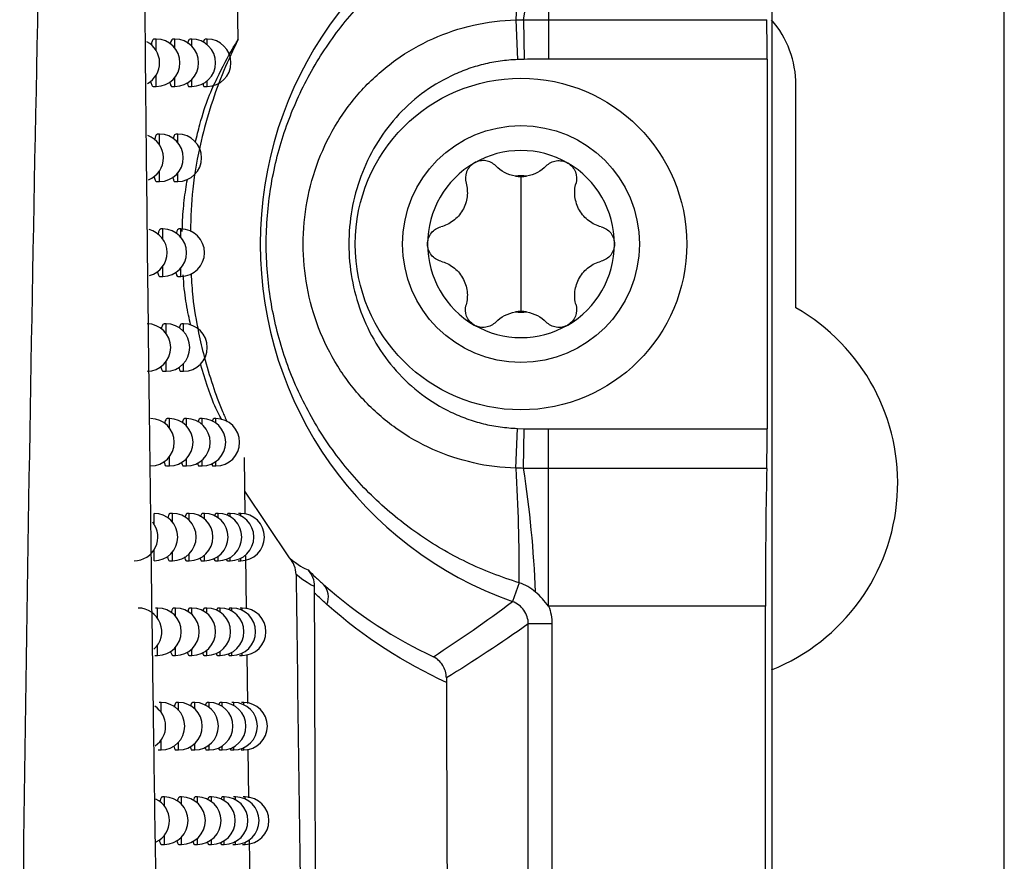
# Model space of a CAD drawing. Header units: millimetres. Extents: x -117 to 444, y -157 to 472.
# Tile 78 of 160: x 250 to 260, y 89 to 98. Entities that reach past the tile are written whole.
import ezdxf

# ---------------------------------------------------------------- set-up
doc = ezdxf.new("R2010")
doc.units = ezdxf.units.MM

msp = doc.modelspace()

# ---------------------------------------------------------------- linework, layer by layer
at = {"color": 7, "linetype": 'Continuous', "lineweight": 25}
for p, q in [((257.816, 235.613), (257.816, 80.569)), ((260.272, 80.569), (260.272, 235.569)), ((255.46, 99.414), (255.46, 97.959)), ((252.183, 97.75), (252.174, 98.27)), ((255.116, 97.957), (255.132, 97.538)), ((255.195, 97.958), (255.203, 97.54)), ((255.46, 97.959), (257.764, 97.959)), ((255.46, 97.959), (255.46, 97.543)), ((251.318, 97.754), (251.297, 97.754)), ((251.318, 97.632), (251.318, 97.754)), ((251.515, 97.754), (251.493, 97.754)), ((251.515, 97.658), (251.515, 97.754)), ((251.694, 97.754), (251.673, 97.754)), ((251.694, 97.678), (251.694, 97.754)), ((251.856, 97.754), (251.834, 97.754)), ((251.856, 97.695), (251.856, 97.754)), ((255.203, 97.54), (255.132, 97.538)), ((257.768, 97.543), (255.46, 97.543)), ((257.768, 97.543), (257.768, 93.64)), ((251.318, 97.254), (251.318, 97.376)), ((251.515, 97.254), (251.515, 97.35)), ((251.694, 97.254), (251.694, 97.33)), ((251.288, 97.254), (251.318, 97.254)), ((251.485, 97.254), (251.515, 97.254)), ((251.665, 97.254), (251.694, 97.254)), ((251.826, 97.254), (251.856, 97.254)), ((251.856, 97.254), (251.856, 97.313)), ((258.072, 94.917), (258.072, 97.269)), ((251.353, 96.751), (251.332, 96.751)), ((251.353, 96.636), (251.353, 96.751)), ((251.546, 96.751), (251.525, 96.751)), ((251.546, 96.66), (251.546, 96.751)), ((251.353, 96.251), (251.353, 96.367)), ((251.546, 96.251), (251.546, 96.342)), ((255.169, 96.304), (255.169, 95.591)), ((251.323, 96.251), (251.353, 96.251)), ((251.516, 96.251), (251.546, 96.251)), ((251.388, 95.75), (251.366, 95.75)), ((251.388, 95.641), (251.388, 95.75)), ((251.577, 95.75), (251.555, 95.75)), ((251.577, 95.664), (251.577, 95.75)), ((255.169, 95.591), (255.169, 94.879)), ((251.388, 95.25), (251.388, 95.358)), ((251.358, 95.25), (251.388, 95.25)), ((251.547, 95.25), (251.577, 95.25)), ((251.577, 95.25), (251.577, 95.336)), ((251.422, 94.749), (251.401, 94.749)), ((251.422, 94.646), (251.422, 94.749)), ((251.607, 94.749), (251.585, 94.749)), ((251.607, 94.667), (251.607, 94.749)), ((251.422, 94.249), (251.422, 94.351)), ((251.607, 94.249), (251.607, 94.33)), ((251.392, 94.249), (251.422, 94.249)), ((251.577, 94.249), (251.607, 94.249)), ((251.456, 93.749), (251.434, 93.749)), ((251.456, 93.651), (251.456, 93.749)), ((251.637, 93.749), (251.615, 93.749)), ((251.637, 93.671), (251.637, 93.749)), ((251.801, 93.749), (251.779, 93.749)), ((251.801, 93.687), (251.801, 93.749)), ((251.948, 93.749), (251.926, 93.749)), ((251.948, 93.7), (251.948, 93.749)), ((255.116, 93.226), (255.132, 93.645)), ((255.132, 93.645), (255.203, 93.642)), ((255.195, 93.224), (255.203, 93.642)), ((255.46, 93.224), (255.46, 93.64)), ((255.46, 93.64), (257.768, 93.64)), ((251.456, 93.249), (251.456, 93.346)), ((251.637, 93.249), (251.637, 93.326)), ((251.801, 93.249), (251.801, 93.31)), ((251.948, 93.249), (251.948, 93.297)), ((252.256, 92.74), (252.248, 93.338)), ((251.426, 93.249), (251.456, 93.249)), ((251.607, 93.249), (251.637, 93.249)), ((251.772, 93.249), (251.801, 93.249)), ((251.919, 93.249), (251.948, 93.249)), ((255.46, 91.769), (255.46, 93.224)), ((257.764, 93.224), (255.46, 93.224)), ((252.725, 92.278), (252.252, 92.982)), ((251.295, 92.634), (251.295, 92.749)), ((251.489, 92.749), (251.468, 92.749)), ((251.489, 92.657), (251.489, 92.749)), ((251.666, 92.749), (251.645, 92.749)), ((251.666, 92.676), (251.666, 92.749)), ((251.826, 92.749), (251.805, 92.749)), ((251.826, 92.691), (251.826, 92.749)), ((251.971, 92.749), (251.949, 92.749)), ((251.971, 92.703), (251.971, 92.749)), ((252.098, 92.749), (252.076, 92.749)), ((252.098, 92.714), (252.098, 92.749)), ((252.21, 92.749), (252.187, 92.749)), ((252.21, 92.723), (252.21, 92.749)), ((251.295, 92.249), (251.295, 92.364)), ((251.489, 92.249), (251.489, 92.341)), ((251.459, 92.249), (251.489, 92.249)), ((251.637, 92.249), (251.666, 92.249)), ((251.666, 92.249), (251.666, 92.323)), ((251.797, 92.249), (251.826, 92.249)), ((251.826, 92.249), (251.826, 92.307)), ((251.942, 92.249), (251.971, 92.249)), ((251.971, 92.249), (251.971, 92.295)), ((252.07, 92.249), (252.098, 92.249)), ((252.098, 92.249), (252.098, 92.284)), ((252.181, 92.249), (252.21, 92.249)), ((252.21, 92.249), (252.21, 92.275)), ((252.269, 91.742), (252.262, 92.302)), ((255.15, 92.017), (255.08, 91.818)), ((251.332, 91.75), (251.311, 91.75)), ((251.332, 91.642), (251.332, 91.75)), ((251.522, 91.75), (251.501, 91.75)), ((251.522, 91.663), (251.522, 91.75)), ((251.695, 91.75), (251.674, 91.75)), ((251.695, 91.681), (251.695, 91.75)), ((251.852, 91.75), (251.83, 91.75)), ((251.852, 91.695), (251.852, 91.75)), ((251.993, 91.75), (251.971, 91.75)), ((251.993, 91.707), (251.993, 91.75)), ((252.117, 91.75), (252.095, 91.75)), ((252.117, 91.717), (252.117, 91.75)), ((252.226, 91.75), (252.203, 91.75)), ((252.226, 91.726), (252.226, 91.75)), ((257.751, 91.769), (255.46, 91.769)), ((257.751, 80.635), (257.751, 91.769)), ((255.246, 83.14), (255.246, 91.582)), ((255.496, 91.582), (255.246, 91.582)), ((255.496, 91.582), (255.496, 82.89)), ((251.332, 91.25), (251.332, 91.359)), ((251.522, 91.25), (251.522, 91.338)), ((251.695, 91.25), (251.695, 91.32)), ((251.852, 91.25), (251.852, 91.306)), ((251.993, 91.25), (251.993, 91.294)), ((252.117, 91.25), (252.117, 91.284)), ((251.302, 91.25), (251.332, 91.25)), ((251.492, 91.25), (251.522, 91.25)), ((251.666, 91.25), (251.695, 91.25)), ((251.823, 91.25), (251.852, 91.25)), ((251.964, 91.25), (251.993, 91.25)), ((252.089, 91.25), (252.117, 91.25)), ((252.197, 91.25), (252.226, 91.25)), ((252.226, 91.25), (252.226, 91.275)), ((252.283, 90.744), (252.276, 91.261)), ((251.369, 90.753), (251.347, 90.753)), ((251.369, 90.65), (251.369, 90.753)), ((251.554, 90.753), (251.533, 90.753)), ((251.554, 90.67), (251.554, 90.753)), ((251.724, 90.753), (251.702, 90.753)), ((251.724, 90.687), (251.724, 90.753)), ((251.877, 90.753), (251.855, 90.753)), ((251.877, 90.7), (251.877, 90.753)), ((252.014, 90.753), (251.992, 90.753)), ((252.014, 90.712), (252.014, 90.753)), ((252.136, 90.753), (252.114, 90.753)), ((252.136, 90.721), (252.136, 90.753)), ((252.241, 90.753), (252.219, 90.753)), ((252.241, 90.729), (252.241, 90.753)), ((251.369, 90.253), (251.369, 90.355)), ((251.339, 90.253), (251.369, 90.253)), ((251.525, 90.253), (251.554, 90.253)), ((251.554, 90.253), (251.554, 90.335)), ((251.694, 90.253), (251.724, 90.253)), ((251.724, 90.253), (251.724, 90.319)), ((251.848, 90.253), (251.877, 90.253)), ((251.877, 90.253), (251.877, 90.305)), ((251.986, 90.253), (252.014, 90.253)), ((252.014, 90.253), (252.014, 90.294)), ((252.107, 90.253), (252.136, 90.253)), ((252.136, 90.253), (252.136, 90.284)), ((252.213, 90.253), (252.241, 90.253)), ((252.241, 90.253), (252.241, 90.276)), ((252.296, 89.748), (252.289, 90.262)), ((251.404, 89.756), (251.383, 89.756)), ((251.404, 89.659), (251.404, 89.756)), ((251.586, 89.756), (251.565, 89.756)), ((251.586, 89.677), (251.586, 89.756)), ((251.752, 89.756), (251.73, 89.756)), ((251.752, 89.693), (251.752, 89.756)), ((251.902, 89.756), (251.88, 89.756)), ((251.902, 89.706), (251.902, 89.756)), ((252.036, 89.756), (252.014, 89.756)), ((252.036, 89.717), (252.036, 89.756)), ((252.154, 89.756), (252.132, 89.756)), ((252.154, 89.726), (252.154, 89.756)), ((252.257, 89.756), (252.234, 89.756)), ((252.257, 89.734), (252.257, 89.756)), ((251.404, 89.256), (251.404, 89.353)), ((251.586, 89.256), (251.586, 89.334)), ((251.752, 89.256), (251.752, 89.318)), ((251.375, 89.256), (251.404, 89.256)), ((251.557, 89.256), (251.586, 89.256)), ((251.723, 89.256), (251.752, 89.256)), ((251.873, 89.256), (251.902, 89.256)), ((251.902, 89.256), (251.902, 89.306)), ((252.007, 89.256), (252.036, 89.256)), ((252.036, 89.256), (252.036, 89.295)), ((252.126, 89.256), (252.154, 89.256)), ((252.154, 89.256), (252.154, 89.285)), ((252.229, 89.256), (252.257, 89.256)), ((252.257, 89.256), (252.257, 89.278)), ((252.31, 88.752), (252.302, 89.305))]:
    msp.add_line(p, q, dxfattribs=at)
for radius in [1.75, 1.25]:
    msp.add_circle((255.169, 95.591), radius, dxfattribs=at)
for centre, radius, start, end in [((256.419, 95.591), 4.004, 109.5453, 250.4547), ((243.971, 99.703), 11.36, 351.1616, 357.7798), ((236.417, 99.092), 18.734, 356.526, 0.2261), ((257.022, 97.269), 1.05, 0, 40.9007), ((251.318, 97.504), 0.25, 270, 90), ((251.515, 97.504), 0.25, 270, 90), ((251.694, 97.504), 0.25, 270, 90), ((251.856, 97.504), 0.25, 270, 90), ((251.103, 97.504), 0.25, 298.9706, 62.2915), ((251.143, 96.501), 0.25, 291.5252, 69.8003), ((251.353, 96.501), 0.25, 270, 90), ((251.546, 96.501), 0.25, 270, 90), ((255.169, 95.591), 0.987, 60, 120), ((255.169, 95.591), 0.987, 120, 180), ((255.169, 95.591), 0.987, 360, 60), ((255.169, 95.591), 0.719, 85.3517, 94.6483), ((255.169, 96.678), 0.374, 261.0355, 278.9645), ((251.182, 95.5), 0.25, 285.125, 76.2719), ((251.388, 95.5), 0.25, 270, 90), ((251.577, 95.5), 0.25, 270, 90), ((255.169, 95.591), 0.987, 180, 240), ((255.169, 95.591), 0.987, 300, 360), ((255.169, 94.505), 0.374, 81.0355, 98.9645), ((255.169, 95.591), 0.719, 265.3517, 274.6483), ((257.022, 93.069), 2.125, 291.9302, 60.3884), ((251.22, 94.499), 0.25, 270, 90), ((251.422, 94.499), 0.25, 270, 90), ((251.607, 94.499), 0.25, 270, 90), ((255.169, 95.591), 0.987, 240, 300), ((251.258, 93.499), 0.25, 270, 90), ((251.456, 93.499), 0.25, 270, 90), ((251.637, 93.499), 0.25, 270, 90), ((251.801, 93.499), 0.25, 270, 90), ((251.948, 93.499), 0.25, 270, 90), ((236.417, 92.09), 18.734, 359.7739, 3.474), ((243.971, 91.479), 11.36, 2.2202, 8.8384), ((251.295, 92.499), 0.25, 270, 90), ((251.489, 92.499), 0.25, 270, 90), ((251.666, 92.499), 0.25, 270, 90), ((251.826, 92.499), 0.25, 270, 90), ((251.971, 92.499), 0.25, 270, 90), ((252.098, 92.499), 0.25, 270, 90), ((252.21, 92.499), 0.25, 270, 90), ((251.085, 92.499), 0.25, 270, 38.6198), ((252.94, 91.867), 0.196, 336.3547, 42.3836), ((251.126, 91.5), 0.25, 312.0976, 90), ((251.332, 91.5), 0.25, 270, 90), ((251.522, 91.5), 0.25, 270, 90), ((251.695, 91.5), 0.25, 270, 90), ((251.852, 91.5), 0.25, 270, 90), ((251.993, 91.5), 0.25, 270, 90), ((252.117, 91.5), 0.25, 270, 90), ((252.226, 91.5), 0.25, 270, 90), ((251.167, 90.503), 0.25, 304.0641, 57.3277), ((251.369, 90.503), 0.25, 270, 90), ((251.554, 90.503), 0.25, 270, 90), ((251.724, 90.503), 0.25, 270, 90), ((251.877, 90.503), 0.25, 270, 90), ((252.014, 90.503), 0.25, 270, 90), ((252.136, 90.503), 0.25, 270, 90), ((252.241, 90.503), 0.25, 270, 90), ((251.207, 89.506), 0.25, 296.1861, 65.0049), ((251.404, 89.506), 0.25, 270, 90), ((251.586, 89.506), 0.25, 270, 90), ((251.752, 89.506), 0.25, 270, 90), ((251.902, 89.506), 0.25, 270, 90), ((252.036, 89.506), 0.25, 270, 90), ((252.154, 89.506), 0.25, 270, 90), ((252.257, 89.506), 0.25, 270, 90)]:
    msp.add_arc(centre, radius, start, end, dxfattribs=at)
for centre, major_axis, start_param, end_param in [((257.759, 97.543), (0, 0.5), 4.712389, 5.694154), ((257.759, 93.64), (0, 0.5), 3.730624, 4.712389), ((257.781, 91.769), (0, 1.75), 0.589031, 1.570796)]:
    msp.add_ellipse(centre, major_axis=major_axis, ratio=0.017455, start_param=start_param, end_param=end_param, dxfattribs=at)
for points, knots in [([(251.336, 87.573), (251.327, 88.104), (251.31, 89.154), (251.287, 90.711), (251.266, 92.231), (251.247, 93.714), (251.23, 95.159), (251.214, 96.567), (251.201, 97.935), (251.189, 99.265), (251.178, 100.555), (251.164, 102.468), (251.15, 104.963), (251.139, 107.994), (251.134, 110.853), (251.133, 113.535), (251.135, 115.264), (251.136, 116.098)], [0, 0, 0, 0, 0.05598, 0.110676, 0.164072, 0.216148, 0.266888, 0.316276, 0.364297, 0.410936, 0.456178, 0.500012, 0.612161, 0.718399, 0.818552, 0.912464, 1, 1, 1, 1]), ([(249.876, 85.227), (249.922, 90.336), (250.007, 95.448), (250.239, 105.674), (250.387, 110.789), (250.537, 115.904)], [0, 0, 0, 0, 0.5, 0.5, 1, 1, 1, 1]), ([(255.15, 92.017), (254.959, 92.075), (254.774, 92.147), (254.415, 92.32), (254.241, 92.422), (253.915, 92.649), (253.761, 92.775), (253.473, 93.052), (253.341, 93.202), (253.102, 93.52), (252.995, 93.69), (252.81, 94.043), (252.732, 94.226), (252.607, 94.604), (252.559, 94.8), (252.495, 95.193), (252.479, 95.391), (252.479, 95.792), (252.495, 95.991), (252.559, 96.384), (252.607, 96.58), (252.733, 96.957), (252.811, 97.14), (252.996, 97.495), (253.103, 97.663), (253.341, 97.981), (253.474, 98.132), (253.762, 98.408), (253.915, 98.534), (254.241, 98.761), (254.415, 98.862), (254.774, 99.036), (254.959, 99.108), (255.15, 99.166)], [0, 0, 0, 0, 0.0625, 0.0625, 0.125, 0.125, 0.1875, 0.1875, 0.25, 0.25, 0.3125, 0.3125, 0.375, 0.375, 0.4375, 0.4375, 0.5, 0.5, 0.5625, 0.5625, 0.625, 0.625, 0.6875, 0.6875, 0.75, 0.75, 0.8125, 0.8125, 0.875, 0.875, 0.9375, 0.9375, 1, 1, 1, 1]), ([(255.116, 93.226), (254.964, 93.23), (254.814, 93.248), (254.522, 93.315), (254.377, 93.363), (254.101, 93.486), (253.971, 93.56), (253.726, 93.735), (253.611, 93.836), (253.406, 94.055), (253.314, 94.174), (253.154, 94.431), (253.086, 94.567), (252.979, 94.847), (252.937, 94.993), (252.883, 95.291), (252.869, 95.441), (252.869, 95.741), (252.883, 95.894), (252.938, 96.19), (252.978, 96.335), (253.086, 96.615), (253.154, 96.753), (253.313, 97.007), (253.404, 97.126), (253.61, 97.346), (253.725, 97.447), (253.969, 97.621), (254.099, 97.696), (254.377, 97.82), (254.52, 97.868), (254.813, 97.934), (254.964, 97.953), (255.116, 97.957)], [0, 0, 0, 0, 0.0625, 0.0625, 0.125, 0.125, 0.1875, 0.1875, 0.25, 0.25, 0.3125, 0.3125, 0.375, 0.375, 0.4375, 0.4375, 0.5, 0.5, 0.5625, 0.5625, 0.625, 0.625, 0.6875, 0.6875, 0.75, 0.75, 0.8125, 0.8125, 0.875, 0.875, 0.9375, 0.9375, 1, 1, 1, 1]), ([(251.297, 97.751), (251.295, 97.752), (251.288, 97.756), (251.275, 97.738), (251.267, 97.707), (251.263, 97.694)], [0, 0, 0, 0, 0.1379471, 0.6351859, 1, 1, 1, 1]), ([(251.493, 97.751), (251.492, 97.752), (251.485, 97.755), (251.475, 97.739), (251.467, 97.712), (251.465, 97.702)], [0, 0, 0, 0, 0.1543416, 0.6912091, 1, 1, 1, 1]), ([(251.673, 97.751), (251.671, 97.752), (251.665, 97.755), (251.656, 97.741), (251.65, 97.717), (251.649, 97.709)], [0, 0, 0, 0, 0.173637, 0.758573, 1, 1, 1, 1]), ([(252.183, 97.75), (252.13, 97.641), (252.023, 97.417), (251.892, 97.058), (251.777, 96.641), (251.692, 96.193), (251.683, 95.873), (251.679, 95.724)], [0, 0, 0, 0, 0.170691, 0.352825, 0.542496, 0.787056, 1, 1, 1, 1]), ([(251.731, 96.663), (251.747, 96.728), (251.823, 97.05), (251.965, 97.357), (252.097, 97.61), (252.163, 97.718), (252.183, 97.75)], [0, 0, 0, 0, 0.094796, 0.469265, 0.845457, 1, 1, 1, 1]), ([(251.834, 97.751), (251.833, 97.752), (251.827, 97.755), (251.82, 97.743), (251.815, 97.722), (251.814, 97.717)], [0, 0, 0, 0, 0.196853, 0.841278, 1, 1, 1, 1]), ([(255.132, 97.538), (255.102, 97.536), (255.04, 97.533), (254.95, 97.522), (254.86, 97.507), (254.771, 97.488), (254.684, 97.464), (254.597, 97.435), (254.512, 97.402), (254.346, 97.327), (254.11, 97.185), (253.842, 96.935), (253.625, 96.64), (253.468, 96.309), (253.372, 95.955), (253.341, 95.59), (253.373, 95.225), (253.469, 94.872), (253.626, 94.541), (253.843, 94.246), (254.111, 93.997), (254.373, 93.839), (254.597, 93.745), (254.771, 93.692), (254.95, 93.657), (255.071, 93.649), (255.132, 93.645)], [0, 0, 0, 0, 0.015799, 0.031478, 0.047076, 0.062635, 0.078197, 0.093802, 0.109492, 0.125307, 0.187552, 0.2503, 0.312437, 0.375299, 0.437625, 0.500272, 0.562878, 0.62516, 0.687934, 0.749985, 0.812689, 0.874892, 0.906346, 0.937464, 0.968572, 1, 1, 1, 1]), ([(255.46, 97.543), (255.421, 97.543), (255.336, 97.542), (255.25, 97.541), (255.203, 97.54)], [0, 0, 0, 0, 0.448048, 1, 1, 1, 1]), ([(251.256, 97.312), (251.256, 97.311), (251.26, 97.29), (251.271, 97.268), (251.282, 97.249), (251.288, 97.254), (251.288, 97.254)], [0, 0, 0, 0, 0.014735, 0.494657, 0.984547, 1, 1, 1, 1]), ([(251.458, 97.303), (251.462, 97.291), (251.47, 97.263), (251.48, 97.249), (251.485, 97.254), (251.485, 97.254)], [0, 0, 0, 0, 0.448938, 0.988135, 1, 1, 1, 1]), ([(251.643, 97.295), (251.645, 97.285), (251.652, 97.261), (251.66, 97.249), (251.665, 97.254), (251.665, 97.254)], [0, 0, 0, 0, 0.385803, 0.992051, 1, 1, 1, 1]), ([(251.809, 97.286), (251.811, 97.28), (251.816, 97.259), (251.822, 97.249), (251.826, 97.254), (251.826, 97.254)], [0, 0, 0, 0, 0.300674, 0.996585, 1, 1, 1, 1]), ([(251.332, 96.748), (251.33, 96.749), (251.323, 96.753), (251.311, 96.735), (251.303, 96.706), (251.299, 96.693)], [0, 0, 0, 0, 0.1416244, 0.6477993, 1, 1, 1, 1]), ([(251.525, 96.748), (251.523, 96.749), (251.516, 96.753), (251.506, 96.737), (251.499, 96.71), (251.497, 96.701)], [0, 0, 0, 0, 0.158421, 0.705491, 1, 1, 1, 1]), ([(254.675, 96.446), (254.638, 96.425), (254.61, 96.391), (254.58, 96.314), (254.578, 96.273), (254.589, 96.235)], [0, 0, 0, 0, 0.5, 0.5, 1, 1, 1, 1]), ([(254.902, 96.416), (254.875, 96.444), (254.838, 96.463), (254.757, 96.476), (254.713, 96.468), (254.675, 96.446)], [0, 0, 0, 0, 0.5, 0.5, 1, 1, 1, 1]), ([(255.436, 96.416), (255.464, 96.444), (255.5, 96.463), (255.582, 96.476), (255.626, 96.468), (255.663, 96.446)], [0, 0, 0, 0, 0.5, 0.5, 1, 1, 1, 1]), ([(255.663, 96.446), (255.7, 96.425), (255.729, 96.391), (255.759, 96.314), (255.76, 96.273), (255.75, 96.235)], [0, 0, 0, 0, 0.5, 0.5, 1, 1, 1, 1]), ([(251.292, 96.307), (251.297, 96.292), (251.306, 96.263), (251.317, 96.247), (251.323, 96.252), (251.323, 96.252)], [0, 0, 0, 0, 0.486625, 0.985391, 1, 1, 1, 1]), ([(251.491, 96.299), (251.494, 96.287), (251.501, 96.26), (251.511, 96.247), (251.516, 96.252), (251.516, 96.252)], [0, 0, 0, 0, 0.435758, 0.988933, 1, 1, 1, 1]), ([(251.592, 95.723), (251.593, 95.752), (251.596, 95.867), (251.612, 96.067), (251.635, 96.203), (251.646, 96.273)], [0, 0, 0, 0, 0.139565, 0.552007, 1, 1, 1, 1]), ([(254.589, 96.235), (254.601, 96.189), (254.606, 96.14), (254.594, 96.041), (254.578, 95.992), (254.527, 95.903), (254.492, 95.865), (254.412, 95.805), (254.368, 95.784), (254.322, 95.772)], [0, 0, 0, 0, 0.25, 0.25, 0.5, 0.5, 0.75, 0.75, 1, 1, 1, 1]), ([(256.017, 95.772), (255.97, 95.784), (255.926, 95.805), (255.847, 95.865), (255.812, 95.903), (255.761, 95.992), (255.745, 96.041), (255.733, 96.14), (255.737, 96.189), (255.75, 96.235)], [0, 0, 0, 0, 0.25, 0.25, 0.5, 0.5, 0.75, 0.75, 1, 1, 1, 1]), ([(254.182, 95.591), (254.182, 95.634), (254.197, 95.676), (254.248, 95.74), (254.284, 95.763), (254.322, 95.772)], [0, 0, 0, 0, 0.5, 0.5, 1, 1, 1, 1]), ([(256.017, 95.772), (256.055, 95.763), (256.09, 95.74), (256.142, 95.676), (256.157, 95.634), (256.157, 95.591)], [0, 0, 0, 0, 0.5, 0.5, 1, 1, 1, 1]), ([(251.366, 95.747), (251.365, 95.748), (251.358, 95.751), (251.346, 95.734), (251.338, 95.705), (251.335, 95.693)], [0, 0, 0, 0, 0.145394, 0.660792, 1, 1, 1, 1]), ([(251.555, 95.747), (251.554, 95.748), (251.547, 95.751), (251.538, 95.736), (251.531, 95.71), (251.529, 95.701)], [0, 0, 0, 0, 0.162612, 0.72023, 1, 1, 1, 1]), ([(254.322, 95.41), (254.284, 95.42), (254.248, 95.442), (254.197, 95.507), (254.182, 95.548), (254.182, 95.591)], [0, 0, 0, 0, 0.5, 0.5, 1, 1, 1, 1]), ([(256.157, 95.591), (256.157, 95.548), (256.142, 95.507), (256.09, 95.442), (256.055, 95.42), (256.017, 95.41)], [0, 0, 0, 0, 0.5, 0.5, 1, 1, 1, 1]), ([(254.322, 95.41), (254.368, 95.398), (254.412, 95.377), (254.492, 95.318), (254.527, 95.279), (254.578, 95.191), (254.594, 95.141), (254.606, 95.043), (254.601, 94.994), (254.589, 94.948)], [0, 0, 0, 0, 0.25, 0.25, 0.5, 0.5, 0.75, 0.75, 1, 1, 1, 1]), ([(255.75, 94.948), (255.737, 94.994), (255.733, 95.043), (255.745, 95.141), (255.761, 95.191), (255.812, 95.279), (255.847, 95.318), (255.926, 95.377), (255.97, 95.398), (256.017, 95.41)], [0, 0, 0, 0, 0.25, 0.25, 0.5, 0.5, 0.75, 0.75, 1, 1, 1, 1]), ([(251.328, 95.303), (251.333, 95.289), (251.341, 95.26), (251.352, 95.245), (251.358, 95.25), (251.358, 95.25)], [0, 0, 0, 0, 0.475292, 0.986158, 1, 1, 1, 1]), ([(251.523, 95.295), (251.526, 95.284), (251.533, 95.258), (251.542, 95.245), (251.547, 95.25), (251.547, 95.25)], [0, 0, 0, 0, 0.421898, 0.989744, 1, 1, 1, 1]), ([(251.682, 94.736), (251.666, 94.805), (251.636, 94.936), (251.61, 95.137), (251.603, 95.253), (251.602, 95.266)], [0, 0, 0, 0, 0.4984339, 0.9464432, 1, 1, 1, 1]), ([(251.686, 95.278), (251.691, 95.196), (251.702, 94.987), (251.754, 94.695), (251.825, 94.385), (251.909, 94.108), (251.992, 93.878), (252.049, 93.751), (252.066, 93.714)], [0, 0, 0, 0, 0.152837, 0.388426, 0.548577, 0.742261, 0.924866, 1, 1, 1, 1]), ([(254.675, 94.736), (254.638, 94.758), (254.61, 94.791), (254.58, 94.868), (254.578, 94.91), (254.589, 94.948)], [0, 0, 0, 0, 0.5, 0.5, 1, 1, 1, 1]), ([(255.75, 94.948), (255.76, 94.91), (255.759, 94.868), (255.729, 94.792), (255.7, 94.758), (255.663, 94.736)], [0, 0, 0, 0, 0.5, 0.5, 1, 1, 1, 1]), ([(251.401, 94.746), (251.399, 94.747), (251.392, 94.75), (251.381, 94.734), (251.373, 94.705), (251.371, 94.694)], [0, 0, 0, 0, 0.149259, 0.67418, 1, 1, 1, 1]), ([(251.585, 94.746), (251.584, 94.747), (251.578, 94.75), (251.568, 94.735), (251.562, 94.71), (251.56, 94.702)], [0, 0, 0, 0, 0.166922, 0.73545, 1, 1, 1, 1]), ([(254.902, 94.767), (254.875, 94.739), (254.838, 94.719), (254.756, 94.707), (254.713, 94.715), (254.675, 94.736)], [0, 0, 0, 0, 0.5, 0.5, 1, 1, 1, 1]), ([(255.663, 94.736), (255.626, 94.715), (255.582, 94.707), (255.501, 94.719), (255.464, 94.739), (255.436, 94.767)], [0, 0, 0, 0, 0.5, 0.5, 1, 1, 1, 1]), ([(251.364, 94.3), (251.368, 94.287), (251.376, 94.259), (251.387, 94.244), (251.392, 94.249), (251.392, 94.249)], [0, 0, 0, 0, 0.463406, 0.986936, 1, 1, 1, 1]), ([(252.011, 93.737), (251.982, 93.788), (251.912, 93.911), (251.833, 94.171), (251.786, 94.325)], [0, 0, 0, 0, 0.40751, 1, 1, 1, 1]), ([(251.554, 94.292), (251.557, 94.282), (251.564, 94.257), (251.572, 94.244), (251.577, 94.249), (251.577, 94.249)], [0, 0, 0, 0, 0.407309, 0.99057, 1, 1, 1, 1]), ([(251.434, 93.746), (251.433, 93.746), (251.426, 93.75), (251.415, 93.734), (251.408, 93.706), (251.405, 93.696)], [0, 0, 0, 0, 0.153226, 0.687983, 1, 1, 1, 1]), ([(251.615, 93.746), (251.614, 93.746), (251.608, 93.75), (251.599, 93.735), (251.593, 93.711), (251.591, 93.703)], [0, 0, 0, 0, 0.171355, 0.751173, 1, 1, 1, 1]), ([(251.779, 93.745), (251.778, 93.746), (251.772, 93.75), (251.765, 93.737), (251.76, 93.715), (251.759, 93.711)], [0, 0, 0, 0, 0.192926, 0.827818, 1, 1, 1, 1]), ([(251.926, 93.745), (251.925, 93.746), (251.92, 93.75), (251.914, 93.739), (251.91, 93.72), (251.91, 93.719)], [0, 0, 0, 0, 0.219214, 0.922921, 1, 1, 1, 1]), ([(255.203, 93.642), (255.25, 93.642), (255.336, 93.64), (255.421, 93.64), (255.46, 93.64)], [0, 0, 0, 0, 0.551952, 1, 1, 1, 1]), ([(251.399, 93.298), (251.403, 93.286), (251.41, 93.258), (251.42, 93.244), (251.426, 93.249), (251.426, 93.249)], [0, 0, 0, 0, 0.450931, 0.987724, 1, 1, 1, 1]), ([(251.585, 93.29), (251.587, 93.28), (251.594, 93.256), (251.602, 93.244), (251.607, 93.249), (251.607, 93.249)], [0, 0, 0, 0, 0.391937, 0.991413, 1, 1, 1, 1]), ([(251.754, 93.282), (251.755, 93.275), (251.76, 93.254), (251.767, 93.244), (251.771, 93.249), (251.772, 93.249)], [0, 0, 0, 0, 0.313838, 0.99564, 1, 1, 1, 1]), ([(251.905, 93.273), (251.906, 93.269), (251.91, 93.251), (251.915, 93.25), (251.919, 93.249)], [0, 0, 0, 0, 0.206067, 1, 1, 1, 1]), ([(251.468, 92.746), (251.466, 92.747), (251.46, 92.751), (251.449, 92.735), (251.442, 92.708), (251.44, 92.698)], [0, 0, 0, 0, 0.157299, 0.70222, 1, 1, 1, 1]), ([(251.645, 92.746), (251.643, 92.747), (251.637, 92.75), (251.629, 92.736), (251.623, 92.712), (251.621, 92.706)], [0, 0, 0, 0, 0.17592, 0.767425, 1, 1, 1, 1]), ([(251.805, 92.746), (251.804, 92.747), (251.798, 92.75), (251.791, 92.738), (251.786, 92.717), (251.786, 92.713)], [0, 0, 0, 0, 0.198139, 0.846702, 1, 1, 1, 1]), ([(251.949, 92.746), (251.948, 92.747), (251.943, 92.75), (251.937, 92.74), (251.933, 92.722), (251.933, 92.721)], [0, 0, 0, 0, 0.225311, 0.945356, 1, 1, 1, 1]), ([(252.076, 92.746), (252.075, 92.747), (252.071, 92.75), (252.067, 92.738), (252.065, 92.728)], [0, 0, 0, 0, 0.276691, 1, 1, 1, 1]), ([(251.433, 92.297), (251.437, 92.285), (251.444, 92.258), (251.454, 92.245), (251.459, 92.249), (251.459, 92.249)], [0, 0, 0, 0, 0.437826, 0.988524, 1, 1, 1, 1]), ([(251.615, 92.289), (251.618, 92.28), (251.624, 92.256), (251.632, 92.244), (251.637, 92.249), (251.637, 92.249)], [0, 0, 0, 0, 0.375723, 0.992275, 1, 1, 1, 1]), ([(251.78, 92.28), (251.782, 92.274), (251.787, 92.254), (251.793, 92.244), (251.797, 92.249), (251.797, 92.249)], [0, 0, 0, 0, 0.293106, 0.9966015, 1, 1, 1, 1]), ([(251.928, 92.272), (251.929, 92.269), (251.933, 92.251), (251.938, 92.25), (251.942, 92.249)], [0, 0, 0, 0, 0.178327, 1, 1, 1, 1]), ([(252.059, 92.267), (252.059, 92.266), (252.062, 92.25), (252.066, 92.25), (252.07, 92.249)], [0, 0, 0, 0, 0.0929973, 1, 1, 1, 1]), ([(252.92, 92.152), (252.946, 92.126), (252.972, 92.101), (252.999, 92.076), (253.027, 92.05), (253.056, 92.024), (253.084, 91.999)], [0, 0, 0, 0, 0.0003481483, 0.0003481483, 0.0003481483, 0.0007210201, 0.0007210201, 0.0007210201, 0.0007210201]), ([(252.989, 91.976), (252.99, 92.01), (252.984, 92.042), (252.96, 92.102), (252.942, 92.129), (252.92, 92.152)], [0, 0, 0, 0, 0.5, 0.5, 1, 1, 1, 1]), ([(252.794, 92.104), (252.812, 90.758), (252.839, 88.743), (252.865, 86.733), (252.877, 85.729), (252.881, 85.394), (252.89, 84.725), (252.895, 84.391), (252.898, 84.057)], [0, 0, 0, 0, 0.5, 0.75, 0.75, 0.875, 0.875, 1, 1, 1, 1]), ([(253.018, 84.015), (253.014, 85.329), (253.008, 86.643), (252.998, 89.274), (252.994, 90.591), (252.989, 91.908)], [0, 0, 0, 0, 0.5, 0.5, 1, 1, 1, 1]), ([(253.119, 91.788), (253.089, 91.815), (253.059, 91.842), (253.029, 91.87), (253.016, 91.883), (253.002, 91.895), (252.989, 91.908)], [0, 0, 0, 0, 0.0003803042, 0.0003803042, 0.0003803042, 0.00055351, 0.00055351, 0.00055351, 0.00055351]), ([(255.246, 91.582), (255.246, 91.634), (255.23, 91.684), (255.171, 91.768), (255.128, 91.8), (255.08, 91.818)], [0, 0, 0, 0, 0.5, 0.5, 1, 1, 1, 1]), ([(251.501, 91.748), (251.499, 91.748), (251.493, 91.752), (251.483, 91.736), (251.476, 91.71), (251.474, 91.701)], [0, 0, 0, 0, 0.161483, 0.71691, 1, 1, 1, 1]), ([(251.674, 91.747), (251.672, 91.748), (251.666, 91.752), (251.658, 91.738), (251.653, 91.715), (251.651, 91.709)], [0, 0, 0, 0, 0.180622, 0.784233, 1, 1, 1, 1]), ([(251.83, 91.747), (251.829, 91.748), (251.824, 91.752), (251.817, 91.74), (251.812, 91.72), (251.812, 91.716)], [0, 0, 0, 0, 0.203527, 0.866283, 1, 1, 1, 1]), ([(251.971, 91.747), (251.97, 91.748), (251.965, 91.752), (251.959, 91.742), (251.956, 91.725), (251.956, 91.724)], [0, 0, 0, 0, 0.231637, 0.968697, 1, 1, 1, 1]), ([(252.095, 91.747), (252.094, 91.748), (252.09, 91.752), (252.087, 91.74), (252.084, 91.731)], [0, 0, 0, 0, 0.292683, 1, 1, 1, 1]), ([(251.467, 91.296), (251.471, 91.285), (251.478, 91.259), (251.487, 91.246), (251.492, 91.251), (251.492, 91.251)], [0, 0, 0, 0, 0.424048, 0.989338, 1, 1, 1, 1]), ([(251.645, 91.288), (251.648, 91.28), (251.653, 91.257), (251.661, 91.246), (251.666, 91.251), (251.666, 91.251)], [0, 0, 0, 0, 0.358602, 0.993156, 1, 1, 1, 1]), ([(251.807, 91.28), (251.808, 91.275), (251.813, 91.255), (251.819, 91.246), (251.823, 91.251), (251.823, 91.251)], [0, 0, 0, 0, 0.271085, 0.997594, 1, 1, 1, 1]), ([(251.951, 91.272), (251.952, 91.269), (251.955, 91.252), (251.96, 91.251), (251.964, 91.251)], [0, 0, 0, 0, 0.148618, 1, 1, 1, 1]), ([(252.078, 91.268), (252.079, 91.267), (252.082, 91.252), (252.085, 91.251), (252.089, 91.251)], [0, 0, 0, 0, 0.0823746, 1, 1, 1, 1]), ([(254.381, 91.012), (254.381, 91.06), (254.367, 91.106), (254.319, 91.184), (254.284, 91.216), (254.244, 91.236)], [0, 0, 0, 0, 0.5, 0.5, 1, 1, 1, 1]), ([(254.381, 90.965), (254.383, 90.382), (254.387, 89.217), (254.393, 87.47), (254.4, 85.724), (254.404, 84.561), (254.406, 83.979)], [0, 0, 0, 0, 0.2500012, 0.5000001, 0.749999, 1, 1, 1, 1]), ([(251.533, 90.75), (251.531, 90.751), (251.525, 90.754), (251.516, 90.739), (251.509, 90.714), (251.507, 90.705)], [0, 0, 0, 0, 0.165784, 0.732075, 1, 1, 1, 1]), ([(251.702, 90.75), (251.701, 90.75), (251.695, 90.754), (251.687, 90.741), (251.682, 90.718), (251.681, 90.713)], [0, 0, 0, 0, 0.185469, 0.801623, 1, 1, 1, 1]), ([(251.855, 90.75), (251.854, 90.75), (251.849, 90.754), (251.842, 90.742), (251.838, 90.723), (251.838, 90.72)], [0, 0, 0, 0, 0.209099, 0.8866, 1, 1, 1, 1]), ([(251.992, 90.75), (251.991, 90.75), (251.987, 90.754), (251.981, 90.744), (251.978, 90.728), (251.978, 90.728)], [0, 0, 0, 0, 0.238204, 0.992999, 1, 1, 1, 1]), ([(251.501, 90.296), (251.504, 90.286), (251.511, 90.261), (251.52, 90.248), (251.525, 90.253), (251.525, 90.253)], [0, 0, 0, 0, 0.409549, 0.990166, 1, 1, 1, 1]), ([(251.675, 90.288), (251.677, 90.281), (251.683, 90.259), (251.69, 90.248), (251.694, 90.253), (251.694, 90.253)], [0, 0, 0, 0, 0.340501, 0.994059, 1, 1, 1, 1]), ([(251.833, 90.28), (251.834, 90.276), (251.838, 90.257), (251.844, 90.248), (251.848, 90.253), (251.848, 90.253)], [0, 0, 0, 0, 0.247658, 0.9986204, 1, 1, 1, 1]), ([(251.974, 90.272), (251.974, 90.27), (251.978, 90.254), (251.982, 90.254), (251.986, 90.253)], [0, 0, 0, 0, 0.122843, 1, 1, 1, 1]), ([(252.097, 90.27), (252.098, 90.269), (252.1, 90.254), (252.104, 90.253), (252.107, 90.253)], [0, 0, 0, 0, 0.071562, 1, 1, 1, 1]), ([(251.383, 89.753), (251.382, 89.754), (251.375, 89.757), (251.364, 89.741), (251.357, 89.713), (251.354, 89.703)], [0, 0, 0, 0, 0.153019, 0.687857, 1, 1, 1, 1]), ([(251.565, 89.753), (251.563, 89.754), (251.557, 89.757), (251.548, 89.742), (251.542, 89.718), (251.54, 89.71)], [0, 0, 0, 0, 0.170207, 0.747739, 1, 1, 1, 1]), ([(251.73, 89.753), (251.729, 89.753), (251.723, 89.757), (251.716, 89.744), (251.711, 89.722), (251.71, 89.717)], [0, 0, 0, 0, 0.190468, 0.819627, 1, 1, 1, 1]), ([(251.88, 89.753), (251.879, 89.753), (251.874, 89.757), (251.867, 89.746), (251.863, 89.727), (251.863, 89.725)], [0, 0, 0, 0, 0.214865, 0.907695, 1, 1, 1, 1]), ([(252.014, 89.753), (252.013, 89.754), (252.008, 89.757), (252.004, 89.743), (252, 89.732)], [0, 0, 0, 0, 0.248922, 1, 1, 1, 1]), ([(251.348, 89.305), (251.351, 89.293), (251.359, 89.265), (251.369, 89.251), (251.375, 89.256), (251.375, 89.256)], [0, 0, 0, 0, 0.450216, 0.987513, 1, 1, 1, 1]), ([(251.534, 89.297), (251.537, 89.288), (251.543, 89.263), (251.552, 89.251), (251.557, 89.256), (251.557, 89.256)], [0, 0, 0, 0, 0.394275, 0.991011, 1, 1, 1, 1]), ([(251.704, 89.29), (251.706, 89.283), (251.711, 89.261), (251.718, 89.251), (251.723, 89.256), (251.723, 89.256)], [0, 0, 0, 0, 0.321341, 0.994987, 1, 1, 1, 1]), ([(251.858, 89.282), (251.859, 89.277), (251.863, 89.259), (251.869, 89.251), (251.873, 89.256), (251.873, 89.256)], [0, 0, 0, 0, 0.2226948, 0.9996849, 1, 1, 1, 1]), ([(251.996, 89.275), (251.996, 89.273), (251.999, 89.257), (252.003, 89.256), (252.007, 89.256)], [0, 0, 0, 0, 0.112733, 1, 1, 1, 1])]:
    msp.add_open_spline(points, degree=3, knots=knots, dxfattribs=at)
for points in [[(255.116, 97.957), (255.142, 97.958), (255.169, 97.958), (255.195, 97.958)], [(255.195, 97.958), (255.283, 97.958), (255.372, 97.959), (255.46, 97.959)], [(255.111, 96.308), (255.029, 96.321), (254.957, 96.361), (254.902, 96.416)], [(255.436, 96.416), (255.382, 96.361), (255.31, 96.321), (255.228, 96.308)], [(254.902, 94.767), (254.957, 94.822), (255.029, 94.861), (255.111, 94.874)], [(255.228, 94.874), (255.31, 94.861), (255.382, 94.822), (255.436, 94.767)], [(255.195, 93.224), (255.169, 93.224), (255.142, 93.225), (255.116, 93.226)], [(255.46, 93.224), (255.372, 93.224), (255.283, 93.224), (255.195, 93.224)], [(252.725, 92.278), (252.815, 92.206), (252.88, 92.166), (252.92, 92.152)], [(252.794, 92.104), (252.793, 92.168), (252.769, 92.23), (252.725, 92.278)], [(252.989, 91.976), (252.949, 91.991), (252.883, 92.032), (252.794, 92.104)], [(255.322, 91.919), (255.27, 91.962), (255.214, 91.995), (255.15, 92.017)], [(252.989, 91.908), (252.989, 91.931), (252.989, 91.954), (252.989, 91.976)], [(253.084, 91.999), (253.45, 91.674), (253.84, 91.425), (254.244, 91.236)], [(255.46, 91.769), (255.417, 91.822), (255.374, 91.875), (255.322, 91.919)], [(254.244, 91.236), (254.524, 91.418), (254.803, 91.61), (255.08, 91.818)], [(254.381, 90.965), (253.94, 91.166), (253.516, 91.435), (253.119, 91.788)], [(255.46, 91.769), (255.484, 91.71), (255.496, 91.647), (255.496, 91.582)], [(255.246, 91.582), (254.958, 91.379), (254.669, 91.19), (254.381, 91.012)], [(254.381, 91.012), (254.381, 90.996), (254.381, 90.98), (254.381, 90.965)]]:
    msp.add_open_spline(points, degree=3, dxfattribs=at)

doc.saveas('drawing.dxf')
